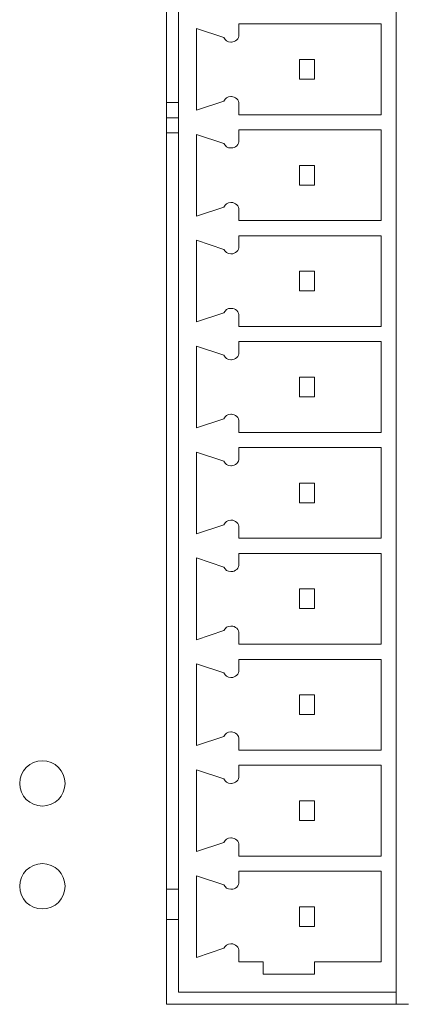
# Model space of a CAD drawing. Header units: millimetres. Extents: x 143 to 803, y 113 to 505.
# Tile 16 of 30: x 394 to 406, y 260 to 293. Entities that reach past the tile are written whole.
import ezdxf

# ---------------------------------------------------------------- set-up
doc = ezdxf.new("R2010")
doc.units = ezdxf.units.MM
doc.header["$MEASUREMENT"] = 0
doc.layers.add('layer 1', color=7, linetype='Continuous')

msp = doc.modelspace()

# ---------------------------------------------------------------- linework, layer by layer
at = {"layer": 'layer 1', "color": 250, "lineweight": 9}
for points in [[(406.214, 340.399), (406.214, 340.399), (406.214, 260.444), (406.214, 260.444)], [(398.614, 318.744), (398.614, 318.744), (398.614, 260.444), (398.614, 260.444)], [(399.014, 260.844), (399.014, 260.844), (399.014, 318.343), (399.014, 318.343)], [(399.614, 292.693), (399.614, 292.693), (399.614, 289.994), (399.614, 289.994)], [(399.614, 292.693), (399.614, 292.693), (400.514, 292.393), (400.514, 292.393)], [(401.014, 292.844), (401.014, 292.844), (401.014, 292.493), (401.014, 292.493)], [(405.714, 292.844), (405.714, 292.844), (401.014, 292.844), (401.014, 292.844)], [(405.714, 289.844), (405.714, 289.844), (405.714, 292.844), (405.714, 292.844)], [(400.514, 292.393), (400.554, 292.302), (400.644, 292.244), (400.743, 292.244)], [(400.764, 292.244), (400.764, 292.244), (400.743, 292.244), (400.743, 292.244)], [(403.014, 291.669), (403.014, 291.669), (403.014, 291.018), (403.014, 291.018)], [(403.514, 291.669), (403.514, 291.669), (403.014, 291.669), (403.014, 291.669)], [(403.514, 291.018), (403.514, 291.018), (403.514, 291.669), (403.514, 291.669)], [(403.014, 291.018), (403.014, 291.018), (403.514, 291.018), (403.514, 291.018)], [(400.514, 290.293), (400.514, 290.293), (399.614, 289.994), (399.614, 289.994)], [(400.743, 290.444), (400.644, 290.444), (400.554, 290.384), (400.514, 290.293)], [(400.743, 290.444), (400.743, 290.444), (400.764, 290.444), (400.764, 290.444)], [(399.014, 290.244), (399.014, 290.244), (398.614, 290.244), (398.614, 290.244)], [(401.014, 290.194), (401.014, 290.194), (401.014, 289.844), (401.014, 289.844)], [(399.014, 289.743), (399.014, 289.743), (398.614, 289.743), (398.614, 289.743)], [(401.014, 289.844), (401.014, 289.844), (405.714, 289.844), (405.714, 289.844)], [(401.014, 289.344), (401.014, 289.344), (401.014, 288.993), (401.014, 288.993)], [(405.714, 289.344), (405.714, 289.344), (401.014, 289.344), (401.014, 289.344)], [(405.714, 286.343), (405.714, 286.343), (405.714, 289.344), (405.714, 289.344)], [(398.614, 289.244), (398.614, 289.244), (399.014, 289.244), (399.014, 289.244)], [(399.614, 289.193), (399.614, 289.193), (399.614, 286.494), (399.614, 286.494)], [(399.614, 289.193), (399.614, 289.193), (400.514, 288.894), (400.514, 288.894)], [(400.514, 288.894), (400.554, 288.803), (400.644, 288.743), (400.743, 288.743)], [(400.764, 288.743), (400.764, 288.743), (400.743, 288.743), (400.743, 288.743)], [(403.014, 288.169), (403.014, 288.169), (403.014, 287.518), (403.014, 287.518)], [(403.514, 288.169), (403.514, 288.169), (403.014, 288.169), (403.014, 288.169)], [(403.514, 287.518), (403.514, 287.518), (403.514, 288.169), (403.514, 288.169)], [(403.014, 287.518), (403.014, 287.518), (403.514, 287.518), (403.514, 287.518)], [(400.514, 286.793), (400.514, 286.793), (399.614, 286.494), (399.614, 286.494)], [(400.743, 286.943), (400.644, 286.943), (400.554, 286.885), (400.514, 286.793)], [(400.743, 286.943), (400.743, 286.943), (400.764, 286.943), (400.764, 286.943)], [(401.014, 286.693), (401.014, 286.693), (401.014, 286.343), (401.014, 286.343)], [(401.014, 286.343), (401.014, 286.343), (405.714, 286.343), (405.714, 286.343)], [(401.014, 285.843), (401.014, 285.843), (401.014, 285.493), (401.014, 285.493)], [(405.714, 285.843), (405.714, 285.843), (401.014, 285.843), (401.014, 285.843)], [(405.714, 282.843), (405.714, 282.843), (405.714, 285.843), (405.714, 285.843)], [(399.614, 285.694), (399.614, 285.694), (399.614, 282.994), (399.614, 282.994)], [(399.614, 285.694), (399.614, 285.694), (400.514, 285.394), (400.514, 285.394)], [(400.514, 285.394), (400.554, 285.302), (400.644, 285.243), (400.743, 285.243)], [(400.764, 285.243), (400.764, 285.243), (400.743, 285.243), (400.743, 285.243)], [(403.014, 284.668), (403.014, 284.668), (403.014, 284.019), (403.014, 284.019)], [(403.514, 284.668), (403.514, 284.668), (403.014, 284.668), (403.014, 284.668)], [(403.514, 284.019), (403.514, 284.019), (403.514, 284.668), (403.514, 284.668)], [(403.014, 284.019), (403.014, 284.019), (403.514, 284.019), (403.514, 284.019)], [(400.743, 283.444), (400.644, 283.444), (400.554, 283.385), (400.514, 283.294)], [(400.743, 283.444), (400.743, 283.444), (400.764, 283.444), (400.764, 283.444)], [(400.514, 283.294), (400.514, 283.294), (399.614, 282.994), (399.614, 282.994)], [(401.014, 283.193), (401.014, 283.193), (401.014, 282.843), (401.014, 282.843)], [(401.014, 282.843), (401.014, 282.843), (405.714, 282.843), (405.714, 282.843)], [(399.614, 282.194), (399.614, 282.194), (399.614, 279.493), (399.614, 279.493)], [(399.614, 282.194), (399.614, 282.194), (400.514, 281.893), (400.514, 281.893)], [(401.014, 282.344), (401.014, 282.344), (401.014, 281.994), (401.014, 281.994)], [(405.714, 282.344), (405.714, 282.344), (401.014, 282.344), (401.014, 282.344)], [(405.714, 279.344), (405.714, 279.344), (405.714, 282.344), (405.714, 282.344)], [(400.514, 281.893), (400.554, 281.802), (400.644, 281.743), (400.743, 281.743)], [(400.764, 281.743), (400.764, 281.743), (400.743, 281.743), (400.743, 281.743)], [(403.014, 281.168), (403.014, 281.168), (403.014, 280.519), (403.014, 280.519)], [(403.514, 281.168), (403.514, 281.168), (403.014, 281.168), (403.014, 281.168)], [(403.514, 280.519), (403.514, 280.519), (403.514, 281.168), (403.514, 281.168)], [(403.014, 280.519), (403.014, 280.519), (403.514, 280.519), (403.514, 280.519)], [(400.743, 279.944), (400.644, 279.944), (400.554, 279.885), (400.514, 279.793)], [(400.743, 279.944), (400.743, 279.944), (400.764, 279.944), (400.764, 279.944)], [(400.514, 279.793), (400.514, 279.793), (399.614, 279.493), (399.614, 279.493)], [(401.014, 279.693), (401.014, 279.693), (401.014, 279.344), (401.014, 279.344)], [(401.014, 279.344), (401.014, 279.344), (405.714, 279.344), (405.714, 279.344)], [(399.614, 278.693), (399.614, 278.693), (399.614, 275.994), (399.614, 275.994)], [(399.614, 278.693), (399.614, 278.693), (400.514, 278.393), (400.514, 278.393)], [(401.014, 278.843), (401.014, 278.843), (401.014, 278.493), (401.014, 278.493)], [(405.714, 278.843), (405.714, 278.843), (401.014, 278.843), (401.014, 278.843)], [(405.714, 275.844), (405.714, 275.844), (405.714, 278.843), (405.714, 278.843)], [(400.514, 278.393), (400.554, 278.302), (400.644, 278.244), (400.743, 278.244)], [(400.764, 278.244), (400.764, 278.244), (400.743, 278.244), (400.743, 278.244)], [(403.014, 277.669), (403.014, 277.669), (403.014, 277.019), (403.014, 277.019)], [(403.514, 277.669), (403.514, 277.669), (403.014, 277.669), (403.014, 277.669)], [(403.514, 277.019), (403.514, 277.019), (403.514, 277.669), (403.514, 277.669)], [(403.014, 277.019), (403.014, 277.019), (403.514, 277.019), (403.514, 277.019)], [(400.514, 276.294), (400.514, 276.294), (399.614, 275.994), (399.614, 275.994)], [(400.743, 276.444), (400.644, 276.444), (400.554, 276.385), (400.514, 276.294)], [(400.743, 276.444), (400.743, 276.444), (400.764, 276.444), (400.764, 276.444)], [(401.014, 276.194), (401.014, 276.194), (401.014, 275.844), (401.014, 275.844)], [(401.014, 275.844), (401.014, 275.844), (405.714, 275.844), (405.714, 275.844)], [(401.014, 275.344), (401.014, 275.344), (401.014, 274.994), (401.014, 274.994)], [(405.714, 275.344), (405.714, 275.344), (401.014, 275.344), (401.014, 275.344)], [(405.714, 272.344), (405.714, 272.344), (405.714, 275.344), (405.714, 275.344)], [(399.614, 275.194), (399.614, 275.194), (399.614, 272.494), (399.614, 272.494)], [(399.614, 275.194), (399.614, 275.194), (400.514, 274.894), (400.514, 274.894)], [(400.514, 274.894), (400.554, 274.802), (400.644, 274.744), (400.743, 274.744)], [(400.764, 274.744), (400.764, 274.744), (400.743, 274.744), (400.743, 274.744)], [(403.014, 274.169), (403.014, 274.169), (403.014, 273.519), (403.014, 273.519)], [(403.514, 274.169), (403.514, 274.169), (403.014, 274.169), (403.014, 274.169)], [(403.514, 273.519), (403.514, 273.519), (403.514, 274.169), (403.514, 274.169)], [(403.014, 273.519), (403.014, 273.519), (403.514, 273.519), (403.514, 273.519)], [(400.514, 272.794), (400.514, 272.794), (399.614, 272.494), (399.614, 272.494)], [(400.743, 272.944), (400.644, 272.944), (400.554, 272.885), (400.514, 272.794)], [(400.743, 272.944), (400.743, 272.944), (400.764, 272.944), (400.764, 272.944)], [(401.014, 272.694), (401.014, 272.694), (401.014, 272.344), (401.014, 272.344)], [(401.014, 272.344), (401.014, 272.344), (405.714, 272.344), (405.714, 272.344)], [(401.014, 271.844), (401.014, 271.844), (401.014, 271.494), (401.014, 271.494)], [(405.714, 271.844), (405.714, 271.844), (401.014, 271.844), (401.014, 271.844)], [(405.714, 268.844), (405.714, 268.844), (405.714, 271.844), (405.714, 271.844)], [(399.614, 271.694), (399.614, 271.694), (399.614, 268.994), (399.614, 268.994)], [(399.614, 271.694), (399.614, 271.694), (400.514, 271.394), (400.514, 271.394)], [(400.514, 271.394), (400.554, 271.303), (400.644, 271.244), (400.743, 271.244)], [(400.764, 271.244), (400.764, 271.244), (400.743, 271.244), (400.743, 271.244)], [(403.014, 270.669), (403.014, 270.669), (403.014, 270.019), (403.014, 270.019)], [(403.514, 270.669), (403.514, 270.669), (403.014, 270.669), (403.014, 270.669)], [(403.514, 270.019), (403.514, 270.019), (403.514, 270.669), (403.514, 270.669)], [(403.014, 270.019), (403.014, 270.019), (403.514, 270.019), (403.514, 270.019)], [(400.743, 269.444), (400.644, 269.444), (400.554, 269.385), (400.514, 269.294)], [(400.743, 269.444), (400.743, 269.444), (400.764, 269.444), (400.764, 269.444)], [(400.514, 269.294), (400.514, 269.294), (399.614, 268.994), (399.614, 268.994)], [(401.014, 269.194), (401.014, 269.194), (401.014, 268.844), (401.014, 268.844)], [(401.014, 268.844), (401.014, 268.844), (405.714, 268.844), (405.714, 268.844)], [(399.614, 268.194), (399.614, 268.194), (399.614, 265.494), (399.614, 265.494)], [(399.614, 268.194), (399.614, 268.194), (400.514, 267.894), (400.514, 267.894)], [(401.014, 268.344), (401.014, 268.344), (401.014, 267.994), (401.014, 267.994)], [(405.714, 268.344), (405.714, 268.344), (401.014, 268.344), (401.014, 268.344)], [(405.714, 265.344), (405.714, 265.344), (405.714, 268.344), (405.714, 268.344)], [(400.514, 267.894), (400.554, 267.802), (400.644, 267.744), (400.743, 267.744)], [(400.764, 267.744), (400.764, 267.744), (400.743, 267.744), (400.743, 267.744)], [(403.014, 267.169), (403.014, 267.169), (403.014, 266.519), (403.014, 266.519)], [(403.514, 267.169), (403.514, 267.169), (403.014, 267.169), (403.014, 267.169)], [(403.514, 266.519), (403.514, 266.519), (403.514, 267.169), (403.514, 267.169)], [(403.014, 266.519), (403.014, 266.519), (403.514, 266.519), (403.514, 266.519)], [(400.743, 265.944), (400.644, 265.944), (400.554, 265.885), (400.514, 265.794)], [(400.743, 265.944), (400.743, 265.944), (400.764, 265.944), (400.764, 265.944)], [(400.514, 265.794), (400.514, 265.794), (399.614, 265.494), (399.614, 265.494)], [(401.014, 265.694), (401.014, 265.694), (401.014, 265.344), (401.014, 265.344)], [(401.014, 265.344), (401.014, 265.344), (405.714, 265.344), (405.714, 265.344)], [(399.614, 264.694), (399.614, 264.694), (399.614, 261.994), (399.614, 261.994)], [(399.614, 264.694), (399.614, 264.694), (400.514, 264.394), (400.514, 264.394)], [(401.014, 264.494), (401.014, 264.494), (401.014, 264.844), (401.014, 264.844)], [(405.714, 264.844), (405.714, 264.844), (401.014, 264.844), (401.014, 264.844)], [(405.714, 261.844), (405.714, 261.844), (405.714, 264.844), (405.714, 264.844)], [(398.614, 264.244), (398.614, 264.244), (399.014, 264.244), (399.014, 264.244)], [(400.514, 264.394), (400.554, 264.303), (400.644, 264.244), (400.743, 264.244)], [(400.764, 264.244), (400.764, 264.244), (400.743, 264.244), (400.743, 264.244)], [(403.014, 263.669), (403.014, 263.669), (403.014, 263.019), (403.014, 263.019)], [(403.514, 263.669), (403.514, 263.669), (403.014, 263.669), (403.014, 263.669)], [(403.514, 263.019), (403.514, 263.019), (403.514, 263.669), (403.514, 263.669)], [(398.614, 263.244), (398.614, 263.244), (399.014, 263.244), (399.014, 263.244)], [(403.014, 263.019), (403.014, 263.019), (403.514, 263.019), (403.514, 263.019)], [(400.514, 262.294), (400.514, 262.294), (399.614, 261.994), (399.614, 261.994)], [(400.743, 262.444), (400.644, 262.444), (400.554, 262.385), (400.514, 262.294)], [(400.743, 262.444), (400.743, 262.444), (400.764, 262.444), (400.764, 262.444)], [(401.014, 261.844), (401.014, 261.844), (401.014, 262.194), (401.014, 262.194)], [(401.014, 261.844), (401.014, 261.844), (401.814, 261.844), (401.814, 261.844)], [(401.814, 261.844), (401.814, 261.844), (401.814, 261.444), (401.814, 261.444)], [(403.514, 261.444), (403.514, 261.444), (403.514, 261.844), (403.514, 261.844)], [(403.514, 261.844), (403.514, 261.844), (405.714, 261.844), (405.714, 261.844)], [(401.814, 261.444), (401.814, 261.444), (403.514, 261.444), (403.514, 261.444)], [(406.214, 260.844), (406.214, 260.844), (399.014, 260.844), (399.014, 260.844)], [(398.614, 260.444), (398.614, 260.444), (406.614, 260.444), (406.614, 260.444)]]:
    msp.add_open_spline(points, degree=3, dxfattribs=at)
for points, knots in [([(400.764, 292.244), (400.831, 292.244), (400.894, 292.27), (400.941, 292.317), (400.941, 292.317), (400.988, 292.363), (401.014, 292.427), (401.014, 292.493)], [0, 0, 0, 0, 0.333333, 0.333333, 0.333333, 0.333333, 1, 1, 1, 1]), ([(401.014, 290.194), (401.014, 290.26), (400.988, 290.323), (400.941, 290.37), (400.941, 290.37), (400.894, 290.417), (400.831, 290.444), (400.764, 290.444)], [0, 0, 0, 0, 0.333333, 0.333333, 0.333333, 0.333333, 1, 1, 1, 1]), ([(400.764, 288.743), (400.831, 288.743), (400.894, 288.77), (400.941, 288.817), (400.941, 288.817), (400.988, 288.864), (401.014, 288.927), (401.014, 288.993)], [0, 0, 0, 0, 0.333333, 0.333333, 0.333333, 0.333333, 1, 1, 1, 1]), ([(401.014, 286.693), (401.014, 286.76), (400.988, 286.823), (400.941, 286.87), (400.941, 286.87), (400.894, 286.917), (400.831, 286.943), (400.764, 286.943)], [0, 0, 0, 0, 0.333333, 0.333333, 0.333333, 0.333333, 1, 1, 1, 1]), ([(400.764, 285.243), (400.831, 285.243), (400.894, 285.27), (400.941, 285.317), (400.941, 285.317), (400.988, 285.364), (401.014, 285.427), (401.014, 285.493)], [0, 0, 0, 0, 0.333333, 0.333333, 0.333333, 0.333333, 1, 1, 1, 1]), ([(401.014, 283.193), (401.014, 283.26), (400.988, 283.324), (400.941, 283.37), (400.941, 283.37), (400.894, 283.417), (400.831, 283.444), (400.764, 283.444)], [0, 0, 0, 0, 0.333333, 0.333333, 0.333333, 0.333333, 1, 1, 1, 1]), ([(400.764, 281.743), (400.831, 281.743), (400.894, 281.77), (400.941, 281.817), (400.941, 281.817), (400.988, 281.863), (401.014, 281.927), (401.014, 281.994)], [0, 0, 0, 0, 0.333333, 0.333333, 0.333333, 0.333333, 1, 1, 1, 1]), ([(401.014, 279.693), (401.014, 279.76), (400.988, 279.823), (400.941, 279.87), (400.941, 279.87), (400.894, 279.917), (400.831, 279.944), (400.764, 279.944)], [0, 0, 0, 0, 0.333333, 0.333333, 0.333333, 0.333333, 1, 1, 1, 1]), ([(400.764, 278.244), (400.831, 278.244), (400.894, 278.27), (400.941, 278.317), (400.941, 278.317), (400.988, 278.364), (401.014, 278.427), (401.014, 278.493)], [0, 0, 0, 0, 0.333333, 0.333333, 0.333333, 0.333333, 1, 1, 1, 1]), ([(401.014, 276.194), (401.014, 276.26), (400.988, 276.323), (400.941, 276.37), (400.941, 276.37), (400.894, 276.417), (400.831, 276.444), (400.764, 276.444)], [0, 0, 0, 0, 0.333333, 0.333333, 0.333333, 0.333333, 1, 1, 1, 1]), ([(400.764, 274.744), (400.831, 274.744), (400.894, 274.77), (400.941, 274.817), (400.941, 274.817), (400.988, 274.864), (401.014, 274.927), (401.014, 274.994)], [0, 0, 0, 0, 0.333333, 0.333333, 0.333333, 0.333333, 1, 1, 1, 1]), ([(401.014, 272.694), (401.014, 272.76), (400.988, 272.823), (400.941, 272.87), (400.941, 272.87), (400.894, 272.917), (400.831, 272.944), (400.764, 272.944)], [0, 0, 0, 0, 0.333333, 0.333333, 0.333333, 0.333333, 1, 1, 1, 1]), ([(400.764, 271.244), (400.831, 271.244), (400.894, 271.27), (400.941, 271.317), (400.941, 271.317), (400.988, 271.364), (401.014, 271.427), (401.014, 271.494)], [0, 0, 0, 0, 0.333333, 0.333333, 0.333333, 0.333333, 1, 1, 1, 1]), ([(401.014, 269.194), (401.014, 269.26), (400.988, 269.324), (400.941, 269.37), (400.941, 269.37), (400.894, 269.417), (400.831, 269.444), (400.764, 269.444)], [0, 0, 0, 0, 0.333333, 0.333333, 0.333333, 0.333333, 1, 1, 1, 1]), ([(394.514, 266.994), (394.929, 266.994), (395.264, 267.329), (395.264, 267.744), (395.264, 267.744), (395.264, 268.158), (394.929, 268.494), (394.514, 268.494), (394.514, 268.494), (394.1, 268.494), (393.764, 268.158), (393.764, 267.744), (393.764, 267.744), (393.764, 267.329), (394.1, 266.994), (394.514, 266.994)], [0, 0, 0, 0, 0.2, 0.2, 0.2, 0.2, 0.4, 0.4, 0.4, 0.4, 0.6, 0.6, 0.6, 0.6, 1, 1, 1, 1]), ([(400.764, 267.744), (400.831, 267.744), (400.894, 267.77), (400.941, 267.817), (400.941, 267.817), (400.988, 267.864), (401.014, 267.927), (401.014, 267.994)], [0, 0, 0, 0, 0.333333, 0.333333, 0.333333, 0.333333, 1, 1, 1, 1]), ([(401.014, 265.694), (401.014, 265.76), (400.988, 265.823), (400.941, 265.87), (400.941, 265.87), (400.894, 265.917), (400.831, 265.944), (400.764, 265.944)], [0, 0, 0, 0, 0.333333, 0.333333, 0.333333, 0.333333, 1, 1, 1, 1]), ([(394.514, 263.594), (394.929, 263.594), (395.264, 263.929), (395.264, 264.344), (395.264, 264.344), (395.264, 264.758), (394.929, 265.094), (394.514, 265.094), (394.514, 265.094), (394.1, 265.094), (393.764, 264.758), (393.764, 264.344), (393.764, 264.344), (393.764, 263.929), (394.1, 263.594), (394.514, 263.594)], [0, 0, 0, 0, 0.2, 0.2, 0.2, 0.2, 0.4, 0.4, 0.4, 0.4, 0.6, 0.6, 0.6, 0.6, 1, 1, 1, 1]), ([(400.764, 264.244), (400.831, 264.244), (400.894, 264.27), (400.941, 264.317), (400.941, 264.317), (400.988, 264.364), (401.014, 264.427), (401.014, 264.494)], [0, 0, 0, 0, 0.333333, 0.333333, 0.333333, 0.333333, 1, 1, 1, 1]), ([(401.014, 262.194), (401.014, 262.26), (400.988, 262.324), (400.941, 262.37), (400.941, 262.37), (400.894, 262.417), (400.831, 262.444), (400.764, 262.444)], [0, 0, 0, 0, 0.333333, 0.333333, 0.333333, 0.333333, 1, 1, 1, 1])]:
    msp.add_open_spline(points, degree=3, knots=knots, dxfattribs=at)

doc.saveas('drawing.dxf')
